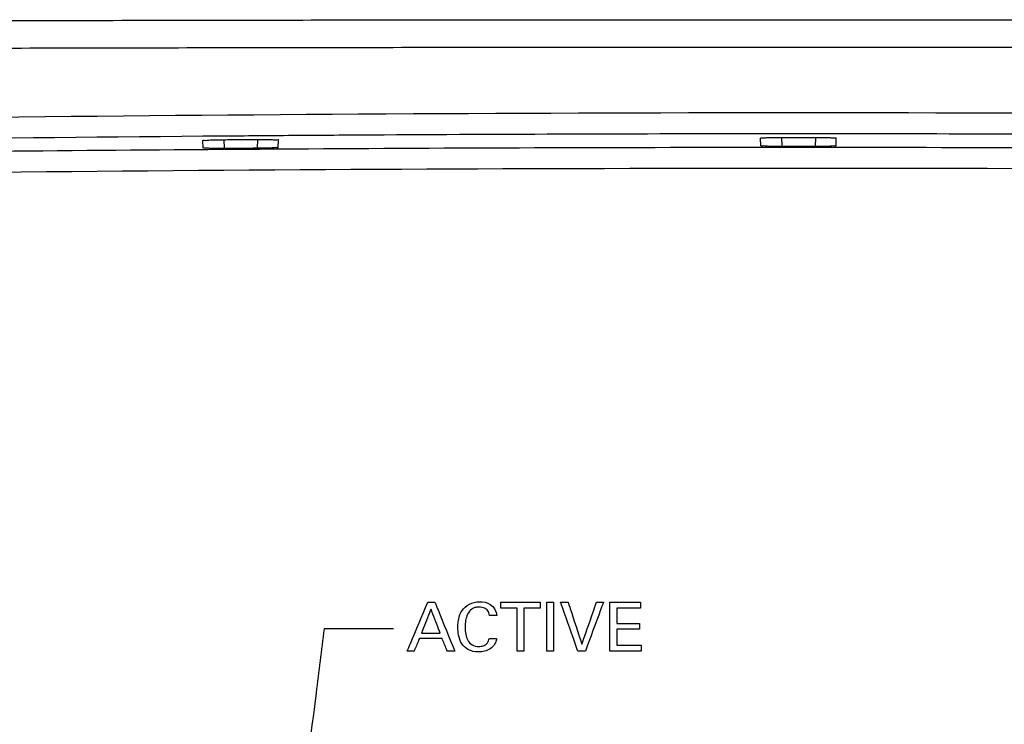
# Model space of a CAD drawing. Header units: inches. Extents: x 0 to 34, y 0 to 22.
# Tile 9 of 100: x 11.7 to 13.1, y 3.5 to 4.5. Entities that reach past the tile are written whole.
import ezdxf

# ---------------------------------------------------------------- set-up
doc = ezdxf.new("R2010")
doc.units = ezdxf.units.IN
doc.header["$LTSCALE"] = 1.87
doc.header["$MEASUREMENT"] = 0
doc.layers.get('0').update_dxf_attribs({"linetype": 'CONTINUOUS'})
doc.layers.add('DATUMCURVES', color=7, linetype='CONTINUOUS')

msp = doc.modelspace()

# ---------------------------------------------------------------- linework, layer by layer
at = {"color": 7, "linetype": 'CONTINUOUS'}
for p, q in [((11.9777, 4.2883), (11.9773, 4.2989)), ((12.0073, 4.3002), (12.0077, 4.2875)), ((12.0557, 4.3005), (12.0552, 4.2878)), ((12.0853, 4.289), (12.0856, 4.2997)), ((12.7776, 4.2914), (12.7772, 4.3024)), ((12.8072, 4.3035), (12.8076, 4.2904)), ((12.8558, 4.3035), (12.8553, 4.2904)), ((12.8853, 4.2914), (12.8857, 4.3024))]:
    msp.add_line(p, q, dxfattribs=at)
for points, knots in [([(9.9997, 4.4611), (10.1245, 4.4625), (10.3747, 4.4648), (10.7505, 4.4673), (11.1276, 4.4692), (11.5055, 4.4706), (11.884, 4.4715), (12.2628, 4.4721), (12.6419, 4.4723), (13.021, 4.4723), (13.4001, 4.4721), (13.779, 4.4715), (14.1575, 4.4706), (14.5354, 4.4692), (14.9124, 4.4673), (15.2883, 4.4648), (15.5384, 4.4625), (15.6632, 4.4611)], [0, 0, 0, 0, 0.066116, 0.132506, 0.199099, 0.265837, 0.332677, 0.399582, 0.466524, 0.533477, 0.600418, 0.667323, 0.734163, 0.800902, 0.867494, 0.933884, 1, 1, 1, 1]), ([(9.9966, 4.4215), (10.1215, 4.4228), (10.372, 4.4252), (10.7482, 4.4278), (11.1257, 4.4298), (11.504, 4.4312), (11.8829, 4.4321), (12.2622, 4.4327), (12.6417, 4.433), (13.0213, 4.433), (13.4008, 4.4327), (13.78, 4.4321), (14.1589, 4.4312), (14.5373, 4.4298), (14.9147, 4.4278), (15.291, 4.4252), (15.5414, 4.4228), (15.6664, 4.4215)], [0, 0, 0, 0, 0.066116, 0.132506, 0.199099, 0.265838, 0.332677, 0.399582, 0.466524, 0.533477, 0.600418, 0.667323, 0.734163, 0.800902, 0.867494, 0.933884, 1, 1, 1, 1]), ([(15.6664, 4.2991), (15.3311, 4.3084), (14.5966, 4.3252), (13.4412, 4.3392), (12.2215, 4.3392), (11.0661, 4.3252), (10.3316, 4.3084), (9.9966, 4.2991)], [0, 0, 0, 0, 0.177416, 0.388703, 0.611333, 0.822667, 1, 1, 1, 1]), ([(12.7772, 4.3085), (12.5851, 4.3084), (12.3546, 4.3076), (12.124, 4.3061), (12.0856, 4.3058)], [0, 0, 0, 0, 0.833079, 1, 1, 1, 1]), ([(13.5774, 4.3058), (13.5388, 4.3061), (13.3083, 4.3076), (13.0777, 4.3084), (12.8857, 4.3085)], [0, 0, 0, 0, 0.167216, 1, 1, 1, 1]), ([(11.9773, 4.305), (11.6529, 4.3022), (10.9939, 4.2935), (10.335, 4.2784), (10.0004, 4.2691)], [0, 0, 0, 0, 0.492109, 1, 1, 1, 1]), ([(11.9773, 4.2989), (11.9773, 4.2996), (11.9819, 4.2988), (11.9863, 4.3001), (11.996, 4.2999), (12.0026, 4.3001), (12.0064, 4.3001)], [0, 0, 0, 0, 0.076601, 0.292703, 0.616728, 1, 1, 1, 1]), ([(12.0064, 4.3001), (12.0144, 4.3002), (12.0306, 4.3003), (12.0468, 4.3005), (12.0548, 4.3005)], [0, 0, 0, 0, 0.499995, 1, 1, 1, 1]), ([(12.0548, 4.3005), (12.0587, 4.3006), (12.0658, 4.3004), (12.0761, 4.3008), (12.0808, 4.2995), (12.0857, 4.3005), (12.0856, 4.2997)], [0, 0, 0, 0, 0.380929, 0.70574, 0.923099, 1, 1, 1, 1]), ([(12.7772, 4.3024), (12.7772, 4.3032), (12.7819, 4.3023), (12.7865, 4.3036), (12.7965, 4.3033), (12.8033, 4.3035), (12.8071, 4.3035)], [0, 0, 0, 0, 0.077085, 0.294311, 0.618656, 1, 1, 1, 1]), ([(12.8558, 4.3035), (12.8596, 4.3035), (12.8665, 4.3033), (12.8765, 4.3036), (12.8811, 4.3023), (12.8858, 4.3032), (12.8857, 4.3024)], [0, 0, 0, 0, 0.382935, 0.707342, 0.923578, 1, 1, 1, 1]), ([(11.285, 4.2791), (11.4044, 4.2807), (11.6353, 4.2834), (11.8662, 4.2854), (11.9777, 4.2862)], [0, 0, 0, 0, 0.517222, 1, 1, 1, 1]), ([(12.0077, 4.2875), (12.0039, 4.2874), (11.997, 4.2876), (11.987, 4.2872), (11.9823, 4.2885), (11.9777, 4.2875), (11.9777, 4.2883)], [0, 0, 0, 0, 0.382418, 0.706644, 0.923048, 1, 1, 1, 1]), ([(12.0552, 4.2878), (12.0473, 4.2877), (12.0315, 4.2876), (12.0156, 4.2875), (12.0077, 4.2875)], [0, 0, 0, 0, 0.500001, 1, 1, 1, 1]), ([(12.0853, 4.289), (12.0852, 4.2883), (12.0806, 4.2891), (12.0759, 4.2878), (12.0659, 4.2881), (12.0591, 4.2878), (12.0552, 4.2878)], [0, 0, 0, 0, 0.077722, 0.295126, 0.619244, 1, 1, 1, 1]), ([(12.8076, 4.2904), (12.8038, 4.2904), (12.7969, 4.2906), (12.7869, 4.2902), (12.7822, 4.2915), (12.7776, 4.2906), (12.7776, 4.2914)], [0, 0, 0, 0, 0.382373, 0.706571, 0.922987, 1, 1, 1, 1]), ([(12.7776, 4.2893), (12.7877, 4.2893), (12.8236, 4.2893), (12.8595, 4.2893), (12.8853, 4.2893)], [0, 0, 0, 0, 0.280166, 1, 1, 1, 1]), ([(12.8853, 4.2914), (12.8853, 4.2906), (12.8807, 4.2915), (12.876, 4.2902), (12.866, 4.2906), (12.8591, 4.2904), (12.8553, 4.2904)], [0, 0, 0, 0, 0.077664, 0.295059, 0.619204, 1, 1, 1, 1]), ([(9.6055, 4.2147), (9.9225, 4.2235), (10.6018, 4.2395), (11.6692, 4.2554), (12.8125, 4.2613), (13.9639, 4.2557), (15.0472, 4.2398), (15.7376, 4.2236), (16.0574, 4.2147)], [0, 0, 0, 0, 0.147412, 0.315907, 0.496331, 0.678933, 0.851246, 1, 1, 1, 1])]:
    msp.add_open_spline(points, degree=3, knots=knots, dxfattribs=at)
for points in [[(12.8071, 4.3085), (12.7972, 4.3085), (12.7872, 4.3085), (12.7772, 4.3085)], [(12.8558, 4.3085), (12.8396, 4.3085), (12.8234, 4.3085), (12.8071, 4.3085)], [(12.8857, 4.3085), (12.8758, 4.3085), (12.8658, 4.3085), (12.8558, 4.3085)], [(12.0063, 4.3052), (11.9966, 4.3051), (11.9869, 4.305), (11.9773, 4.305)], [(12.0548, 4.3056), (12.0386, 4.3054), (12.0225, 4.3053), (12.0063, 4.3052)], [(12.0856, 4.3058), (12.0753, 4.3057), (12.065, 4.3057), (12.0548, 4.3056)], [(12.8071, 4.3035), (12.8152, 4.3035), (12.8315, 4.3035), (12.8477, 4.3035), (12.8558, 4.3035)], [(11.9777, 4.2862), (12.0136, 4.2865), (12.0494, 4.2867), (12.0853, 4.2869)], [(12.0853, 4.2869), (12.316, 4.2884), (12.5468, 4.2892), (12.7776, 4.2893)], [(12.8553, 4.2904), (12.8474, 4.2904), (12.8315, 4.2904), (12.8156, 4.2904), (12.8076, 4.2904)], [(12.8853, 4.2893), (13.1161, 4.2892), (13.3469, 4.2884), (13.5777, 4.2869)]]:
    msp.add_open_spline(points, degree=3, dxfattribs=at)
at = {"layer": 'DATUMCURVES', "color": 40, "linetype": 'CONTINUOUS'}
for points, knots in [([(12.2701, 3.5661, 5.187), (12.2717, 3.5697, 5.187), (12.2815, 3.5931, 5.187), (12.2914, 3.6165, 5.187), (12.2997, 3.6363, 5.187)], [0, 0, 0, 0, 0.15625, 1, 1, 1, 1]), ([(12.2997, 3.6363, 5.187), (12.3002, 3.6363, 5.187), (12.3037, 3.6363, 5.187), (12.3071, 3.6363, 5.187), (12.3101, 3.6363, 5.187)], [0, 0, 0, 0, 0.15625, 1, 1, 1, 1]), ([(12.3101, 3.6363, 5.187), (12.3115, 3.6326, 5.187), (12.321, 3.6092, 5.187), (12.3305, 3.5858, 5.187), (12.3385, 3.5661, 5.187)], [0, 0, 0, 0, 0.15625, 1, 1, 1, 1]), ([(12.3434, 3.6084, 5.187), (12.3436, 3.6097, 5.187), (12.3446, 3.6153, 5.187), (12.3495, 3.6299, 5.187), (12.3696, 3.6394, 5.187), (12.3912, 3.6351, 5.187), (12.3983, 3.6234, 5.187), (12.3987, 3.6173, 5.187)], [0, 0, 0, 0, 0.050513, 0.212161, 0.562598, 0.767756, 1, 1, 1, 1]), ([(12.4044, 3.6363, 5.187), (12.4073, 3.6363, 5.187), (12.4262, 3.6363, 5.187), (12.4451, 3.6363, 5.187), (12.4611, 3.6363, 5.187)], [0, 0, 0, 0, 0.15625, 1, 1, 1, 1]), ([(12.4703, 3.6363, 5.187), (12.4708, 3.6363, 5.187), (12.474, 3.6363, 5.187), (12.4773, 3.6363, 5.187), (12.48, 3.6363, 5.187)], [0, 0, 0, 0, 0.15625, 1, 1, 1, 1]), ([(12.4703, 3.5661, 5.187), (12.4703, 3.5697, 5.187), (12.4703, 3.5931, 5.187), (12.4703, 3.6165, 5.187), (12.4703, 3.6363, 5.187)], [0, 0, 0, 0, 0.15625, 1, 1, 1, 1]), ([(12.48, 3.6363, 5.187), (12.48, 3.6326, 5.187), (12.48, 3.6092, 5.187), (12.48, 3.5858, 5.187), (12.48, 3.5661, 5.187)], [0, 0, 0, 0, 0.15625, 1, 1, 1, 1]), ([(12.5151, 3.5661, 5.187), (12.5138, 3.5697, 5.187), (12.5055, 3.5931, 5.187), (12.4972, 3.6165, 5.187), (12.4901, 3.6363, 5.187)], [0, 0, 0, 0, 0.15625, 1, 1, 1, 1]), ([(12.4901, 3.6363, 5.187), (12.4907, 3.6363, 5.187), (12.4943, 3.6363, 5.187), (12.4979, 3.6363, 5.187), (12.5009, 3.6363, 5.187)], [0, 0, 0, 0, 0.15625, 1, 1, 1, 1]), ([(12.5009, 3.6363, 5.187), (12.502, 3.6331, 5.187), (12.5086, 3.6131, 5.187), (12.5152, 3.5931, 5.187), (12.5208, 3.5763, 5.187)], [0, 0, 0, 0, 0.15625, 1, 1, 1, 1]), ([(12.5208, 3.5763, 5.187), (12.5219, 3.5794, 5.187), (12.5289, 3.5994, 5.187), (12.5359, 3.6194, 5.187), (12.5418, 3.6363, 5.187)], [0, 0, 0, 0, 0.15625, 1, 1, 1, 1]), ([(12.5517, 3.6363, 5.187), (12.5503, 3.6326, 5.187), (12.5417, 3.6092, 5.187), (12.5331, 3.5858, 5.187), (12.5258, 3.5661, 5.187)], [0, 0, 0, 0, 0.15625, 1, 1, 1, 1]), ([(12.5418, 3.6363, 5.187), (12.5424, 3.6363, 5.187), (12.5456, 3.6363, 5.187), (12.5489, 3.6363, 5.187), (12.5517, 3.6363, 5.187)], [0, 0, 0, 0, 0.15625, 1, 1, 1, 1]), ([(12.561, 3.6363, 5.187), (12.5633, 3.6363, 5.187), (12.578, 3.6363, 5.187), (12.5927, 3.6363, 5.187), (12.605, 3.6363, 5.187)], [0, 0, 0, 0, 0.15625, 1, 1, 1, 1]), ([(12.561, 3.5661, 5.187), (12.561, 3.5697, 5.187), (12.561, 3.5931, 5.187), (12.561, 3.6165, 5.187), (12.561, 3.6363, 5.187)], [0, 0, 0, 0, 0.15625, 1, 1, 1, 1]), ([(12.3044, 3.6266, 5.187), (12.3037, 3.6248, 5.187), (12.2992, 3.6134, 5.187), (12.2947, 3.6019, 5.187), (12.2908, 3.5922, 5.187)], [0, 0, 0, 0, 0.15625, 1, 1, 1, 1]), ([(12.3174, 3.5922, 5.187), (12.3167, 3.594, 5.187), (12.3124, 3.6055, 5.187), (12.3081, 3.6169, 5.187), (12.3044, 3.6266, 5.187)], [0, 0, 0, 0, 0.15625, 1, 1, 1, 1]), ([(12.3883, 3.6173, 5.187), (12.3879, 3.6198, 5.187), (12.3866, 3.6242, 5.187), (12.3819, 3.6279, 5.187), (12.3774, 3.6292, 5.187), (12.3728, 3.6296, 5.187), (12.3676, 3.629, 5.187), (12.3614, 3.6262, 5.187), (12.3562, 3.6194, 5.187), (12.3537, 3.6101, 5.187), (12.353, 3.6003, 5.187), (12.3535, 3.5939, 5.187), (12.3541, 3.5906, 5.187)], [0, 0, 0, 0, 0.10548, 0.186725, 0.238637, 0.302621, 0.383927, 0.454575, 0.587589, 0.726471, 0.860155, 1, 1, 1, 1]), ([(12.3987, 3.6173, 5.187), (12.3982, 3.6173, 5.187), (12.3947, 3.6173, 5.187), (12.3913, 3.6173, 5.187), (12.3883, 3.6173, 5.187)], [0, 0, 0, 0, 0.15625, 1, 1, 1, 1]), ([(12.4279, 3.628, 5.187), (12.4267, 3.628, 5.187), (12.4188, 3.628, 5.187), (12.411, 3.628, 5.187), (12.4044, 3.628, 5.187)], [0, 0, 0, 0, 0.15625, 1, 1, 1, 1]), ([(12.4279, 3.5661, 5.187), (12.4279, 3.5693, 5.187), (12.4279, 3.5899, 5.187), (12.4279, 3.6106, 5.187), (12.4279, 3.628, 5.187)], [0, 0, 0, 0, 0.15625, 1, 1, 1, 1]), ([(12.4611, 3.628, 5.187), (12.4598, 3.628, 5.187), (12.452, 3.628, 5.187), (12.4441, 3.628, 5.187), (12.4375, 3.628, 5.187)], [0, 0, 0, 0, 0.15625, 1, 1, 1, 1]), ([(12.4375, 3.628, 5.187), (12.4375, 3.6248, 5.187), (12.4375, 3.6041, 5.187), (12.4375, 3.5835, 5.187), (12.4375, 3.5661, 5.187)], [0, 0, 0, 0, 0.15625, 1, 1, 1, 1]), ([(12.605, 3.628, 5.187), (12.6033, 3.628, 5.187), (12.5918, 3.628, 5.187), (12.5804, 3.628, 5.187), (12.5707, 3.628, 5.187)], [0, 0, 0, 0, 0.15625, 1, 1, 1, 1]), ([(12.5707, 3.628, 5.187), (12.5707, 3.6268, 5.187), (12.5707, 3.6196, 5.187), (12.5707, 3.6123, 5.187), (12.5707, 3.6061, 5.187)], [0, 0, 0, 0, 0.15625, 1, 1, 1, 1]), ([(12.3985, 3.5845, 5.187), (12.3979, 3.5787, 5.187), (12.3925, 3.57, 5.187), (12.3813, 3.5657, 5.187), (12.3702, 3.5644, 5.187), (12.3574, 3.5668, 5.187), (12.3475, 3.577, 5.187), (12.3436, 3.5887, 5.187), (12.3426, 3.5993, 5.187), (12.343, 3.6057, 5.187), (12.3434, 3.6084, 5.187)], [0, 0, 0, 0, 0.184054, 0.276793, 0.371835, 0.534052, 0.667291, 0.796632, 0.915585, 1, 1, 1, 1]), ([(12.5707, 3.6061, 5.187), (12.5724, 3.6061, 5.187), (12.5833, 3.6061, 5.187), (12.5942, 3.6061, 5.187), (12.6034, 3.6061, 5.187)], [0, 0, 0, 0, 0.15625, 1, 1, 1, 1]), ([(12.151, 3.5982, 5.187), (12.1472, 3.5676, 5.187), (12.1226, 3.3715, 5.187), (12.098, 3.1755, 5.187), (12.0773, 3.0101, 5.187)], [0, 0, 0, 0, 0.15625, 1, 1, 1, 1]), ([(12.2505, 3.5982, 5.187), (12.2454, 3.5982, 5.187), (12.2122, 3.5982, 5.187), (12.179, 3.5982, 5.187), (12.151, 3.5982, 5.187)], [0, 0, 0, 0, 0.15625, 1, 1, 1, 1]), ([(12.2908, 3.5922, 5.187), (12.2922, 3.5922, 5.187), (12.3011, 3.5922, 5.187), (12.3099, 3.5922, 5.187), (12.3174, 3.5922, 5.187)], [0, 0, 0, 0, 0.15625, 1, 1, 1, 1]), ([(12.3541, 3.5906, 5.187), (12.3547, 3.5875, 5.187), (12.3564, 3.5816, 5.187), (12.3631, 3.5743, 5.187), (12.3718, 3.5725, 5.187), (12.3793, 3.5734, 5.187), (12.3845, 3.5765, 5.187), (12.387, 3.5807, 5.187), (12.3877, 3.5834, 5.187), (12.3879, 3.5845, 5.187)], [0, 0, 0, 0, 0.191229, 0.370926, 0.578732, 0.706143, 0.831755, 0.930353, 1, 1, 1, 1]), ([(12.6034, 3.5979, 5.187), (12.6017, 3.5979, 5.187), (12.5908, 3.5979, 5.187), (12.5799, 3.5979, 5.187), (12.5707, 3.5979, 5.187)], [0, 0, 0, 0, 0.15625, 1, 1, 1, 1]), ([(12.5707, 3.5979, 5.187), (12.5707, 3.5967, 5.187), (12.5707, 3.589, 5.187), (12.5707, 3.5812, 5.187), (12.5707, 3.5746, 5.187)], [0, 0, 0, 0, 0.15625, 1, 1, 1, 1]), ([(12.2877, 3.5843, 5.187), (12.2873, 3.5834, 5.187), (12.2848, 3.5773, 5.187), (12.2823, 3.5712, 5.187), (12.2801, 3.5661, 5.187)], [0, 0, 0, 0, 0.15625, 1, 1, 1, 1]), ([(12.3203, 3.5843, 5.187), (12.3186, 3.5843, 5.187), (12.3077, 3.5843, 5.187), (12.2969, 3.5843, 5.187), (12.2877, 3.5843, 5.187)], [0, 0, 0, 0, 0.15625, 1, 1, 1, 1]), ([(12.3279, 3.5661, 5.187), (12.3275, 3.567, 5.187), (12.3249, 3.5731, 5.187), (12.3224, 3.5792, 5.187), (12.3203, 3.5843, 5.187)], [0, 0, 0, 0, 0.15625, 1, 1, 1, 1]), ([(12.3879, 3.5845, 5.187), (12.3884, 3.5845, 5.187), (12.392, 3.5845, 5.187), (12.3955, 3.5845, 5.187), (12.3985, 3.5845, 5.187)], [0, 0, 0, 0, 0.15625, 1, 1, 1, 1]), ([(12.5707, 3.5746, 5.187), (12.5726, 3.5746, 5.187), (12.5843, 3.5746, 5.187), (12.5959, 3.5746, 5.187), (12.6058, 3.5746, 5.187)], [0, 0, 0, 0, 0.15625, 1, 1, 1, 1]), ([(12.2801, 3.5661, 5.187), (12.2796, 3.5661, 5.187), (12.2763, 3.5661, 5.187), (12.2729, 3.5661, 5.187), (12.2701, 3.5661, 5.187)], [0, 0, 0, 0, 0.15625, 1, 1, 1, 1]), ([(12.3385, 3.5661, 5.187), (12.3379, 3.5661, 5.187), (12.3344, 3.5661, 5.187), (12.3308, 3.5661, 5.187), (12.3279, 3.5661, 5.187)], [0, 0, 0, 0, 0.15625, 1, 1, 1, 1]), ([(12.4375, 3.5661, 5.187), (12.437, 3.5661, 5.187), (12.4338, 3.5661, 5.187), (12.4306, 3.5661, 5.187), (12.4279, 3.5661, 5.187)], [0, 0, 0, 0, 0.15625, 1, 1, 1, 1]), ([(12.48, 3.5661, 5.187), (12.4795, 3.5661, 5.187), (12.4763, 3.5661, 5.187), (12.473, 3.5661, 5.187), (12.4703, 3.5661, 5.187)], [0, 0, 0, 0, 0.15625, 1, 1, 1, 1]), ([(12.5258, 3.5661, 5.187), (12.5253, 3.5661, 5.187), (12.5217, 3.5661, 5.187), (12.5181, 3.5661, 5.187), (12.5151, 3.5661, 5.187)], [0, 0, 0, 0, 0.15625, 1, 1, 1, 1]), ([(12.6058, 3.5661, 5.187), (12.6035, 3.5661, 5.187), (12.5885, 3.5661, 5.187), (12.5736, 3.5661, 5.187), (12.561, 3.5661, 5.187)], [0, 0, 0, 0, 0.15625, 1, 1, 1, 1])]:
    msp.add_open_spline(points, degree=3, knots=knots, dxfattribs=at)
for points in [[(12.4044, 3.628, 5.187), (12.4044, 3.6307, 5.187), (12.4044, 3.6335, 5.187), (12.4044, 3.6363, 5.187)], [(12.4611, 3.6363, 5.187), (12.4611, 3.6335, 5.187), (12.4611, 3.6307, 5.187), (12.4611, 3.628, 5.187)], [(12.605, 3.6363, 5.187), (12.605, 3.6335, 5.187), (12.605, 3.6307, 5.187), (12.605, 3.628, 5.187)], [(12.6034, 3.6061, 5.187), (12.6034, 3.6034, 5.187), (12.6034, 3.6007, 5.187), (12.6034, 3.5979, 5.187)], [(12.6058, 3.5746, 5.187), (12.6058, 3.5718, 5.187), (12.6058, 3.5689, 5.187), (12.6058, 3.5661, 5.187)]]:
    msp.add_open_spline(points, degree=3, dxfattribs=at)

doc.saveas('drawing.dxf')
